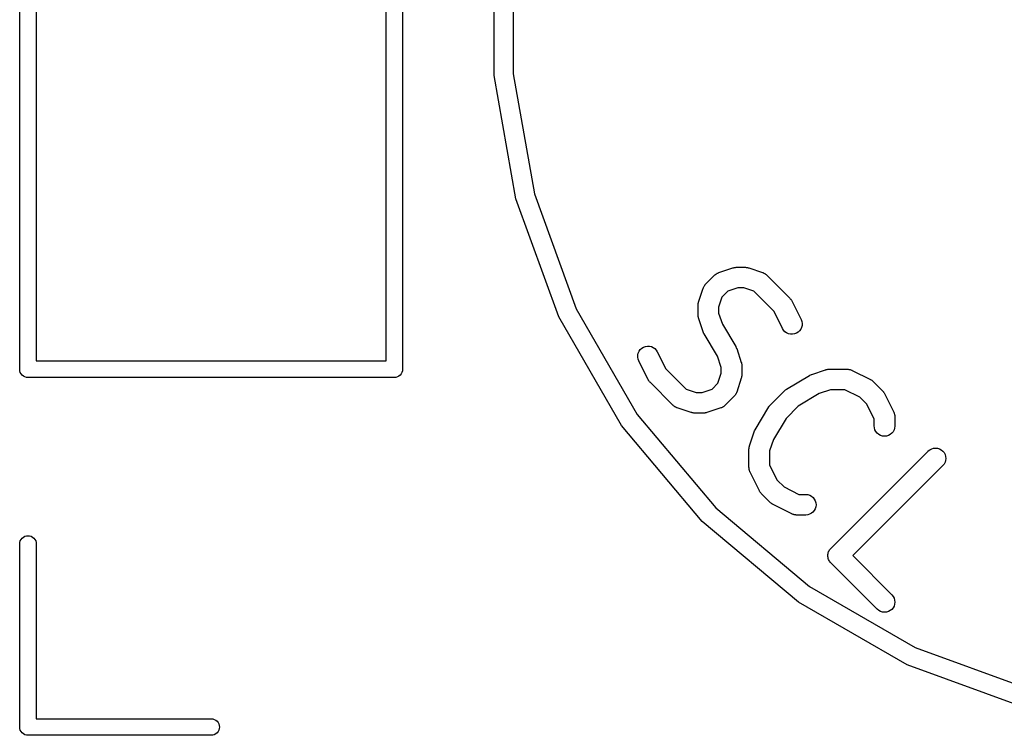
# Model space of a CAD drawing. Extents: x 1.1 to 3.55, y -2.65 to -1.25.
# Tile 11 of 17: x 3 to 3.28, y -2.62 to -2.42. Entities that reach past the tile are written whole.
import ezdxf

# ---------------------------------------------------------------- set-up
doc = ezdxf.new("R2010")
doc.units = 0
doc.header["$MEASUREMENT"] = 0
doc.layers.add('BLACK', color=7, linetype='CONTINUOUS')

msp = doc.modelspace()

# ---------------------------------------------------------------- linework, layer by layer
at = {"layer": 'BLACK', "linetype": 'CONTINUOUS'}
for p, q in [((3.00328, -2.51488), (3.00328, -2.21275)), ((3.008, -2.215), (3.008, -2.51264)), ((3.11272, -2.32436), (3.11272, -2.51488)), ((3.108, -2.51264), (3.108, -2.33136)), ((3.13888, -2.43095), (3.13888, -2.39505)), ((3.14437, -2.39553), (3.14437, -2.43047)), ((3.14511, -2.46629), (3.13888, -2.43095)), ((3.14437, -2.43047), (3.15043, -2.46487)), ((3.15043, -2.46487), (3.16238, -2.49769)), ((3.15739, -2.50002), (3.14511, -2.46629)), ((3.19939, -2.49069), (3.20204, -2.48804)), ((3.20204, -2.48804), (3.20207, -2.48801)), ((3.20207, -2.48801), (3.20214, -2.48795)), ((3.20214, -2.48795), (3.2022, -2.48789)), ((3.2022, -2.48789), (3.20236, -2.48777)), ((3.20236, -2.48777), (3.20252, -2.48765)), ((3.20252, -2.48765), (3.2026, -2.48761)), ((3.2026, -2.48761), (3.20267, -2.48756)), ((3.20267, -2.48756), (3.20285, -2.48748)), ((3.20285, -2.48748), (3.20303, -2.48738)), ((3.20303, -2.48738), (3.20312, -2.48736)), ((3.20312, -2.48736), (3.20319, -2.48732)), ((3.20319, -2.48732), (3.20717, -2.486)), ((3.20717, -2.486), (3.20721, -2.48598)), ((3.20721, -2.48598), (3.20737, -2.48595)), ((3.20737, -2.48595), (3.20753, -2.4859)), ((3.20753, -2.4859), (3.20765, -2.48589)), ((3.20765, -2.48589), (3.20777, -2.48586)), ((3.20777, -2.48586), (3.20794, -2.48586)), ((3.20794, -2.48586), (3.20811, -2.48585)), ((3.20811, -2.48585), (3.21076, -2.48585)), ((3.21076, -2.48585), (3.2108, -2.48585)), ((3.2108, -2.48585), (3.21096, -2.48586)), ((3.21096, -2.48586), (3.21113, -2.48587)), ((3.21113, -2.48587), (3.21125, -2.4859)), ((3.21125, -2.4859), (3.21137, -2.48591)), ((3.21137, -2.48591), (3.21153, -2.48596)), ((3.21153, -2.48596), (3.21169, -2.486)), ((3.21169, -2.486), (3.21567, -2.48732)), ((3.21567, -2.48732), (3.21571, -2.48734)), ((3.21571, -2.48734), (3.21579, -2.48737)), ((3.21579, -2.48737), (3.21587, -2.4874)), ((3.21587, -2.4874), (3.21605, -2.48749)), ((3.21605, -2.48749), (3.21623, -2.48758)), ((3.21623, -2.48758), (3.2163, -2.48763)), ((3.2163, -2.48763), (3.21638, -2.48767)), ((3.21638, -2.48767), (3.21653, -2.4878)), ((3.21653, -2.4878), (3.2167, -2.48792)), ((3.2167, -2.48792), (3.21675, -2.48798)), ((3.21675, -2.48798), (3.21682, -2.48804)), ((3.21682, -2.48804), (3.22345, -2.49466)), ((3.19885, -2.49146), (3.19893, -2.49128)), ((3.19893, -2.49128), (3.19898, -2.49121)), ((3.19898, -2.49121), (3.19902, -2.49113)), ((3.19902, -2.49113), (3.19915, -2.49098)), ((3.19915, -2.49098), (3.19927, -2.49081)), ((3.19927, -2.49081), (3.19933, -2.49075)), ((3.19933, -2.49075), (3.19939, -2.49069)), ((3.19735, -2.49582), (3.19868, -2.49184)), ((3.19868, -2.49184), (3.19869, -2.4918)), ((3.19869, -2.4918), (3.19873, -2.49172)), ((3.19873, -2.49172), (3.19875, -2.49164)), ((3.19875, -2.49164), (3.19885, -2.49146)), ((3.20572, -2.4927), (3.20406, -2.49437)), ((3.20858, -2.49175), (3.20572, -2.4927)), ((3.21028, -2.49175), (3.20858, -2.49175)), ((3.21314, -2.4927), (3.21028, -2.49175)), ((3.21894, -2.4985), (3.21314, -2.4927)), ((3.1972, -2.49671), (3.19722, -2.49655)), ((3.1972, -2.49675), (3.1972, -2.49671)), ((3.1972, -2.4994), (3.1972, -2.49675)), ((3.19722, -2.49638), (3.19725, -2.49626)), ((3.19722, -2.49655), (3.19722, -2.49638)), ((3.19725, -2.49626), (3.19726, -2.49614)), ((3.19726, -2.49614), (3.19731, -2.49598)), ((3.19731, -2.49598), (3.19735, -2.49582)), ((3.20406, -2.49437), (3.2031, -2.49723)), ((3.22345, -2.49466), (3.22348, -2.49469)), ((3.22348, -2.49469), (3.22358, -2.49482)), ((3.22358, -2.49482), (3.2237, -2.49494)), ((3.2237, -2.49494), (3.22376, -2.49505)), ((3.22376, -2.49505), (3.22384, -2.49514)), ((3.22384, -2.49514), (3.22391, -2.49529)), ((3.22391, -2.49529), (3.224, -2.49543)), ((3.224, -2.49543), (3.22665, -2.50073)), ((3.16238, -2.49769), (3.17985, -2.52794)), ((3.19721, -2.49957), (3.1972, -2.4994)), ((3.19722, -2.49973), (3.19721, -2.49957)), ((3.19724, -2.49985), (3.19722, -2.49973)), ((3.19725, -2.49998), (3.19724, -2.49985)), ((3.2031, -2.49723), (3.2031, -2.49892)), ((3.2031, -2.49892), (3.20418, -2.50214)), ((3.22137, -2.50338), (3.21894, -2.4985)), ((3.17533, -2.5311), (3.15739, -2.50002)), ((3.1973, -2.50014), (3.19725, -2.49998)), ((3.19734, -2.5003), (3.1973, -2.50014)), ((3.19735, -2.50034), (3.19734, -2.5003)), ((3.19868, -2.50431), (3.19735, -2.50034)), ((3.20418, -2.50214), (3.20799, -2.50849)), ((3.22665, -2.50073), (3.22667, -2.50077)), ((3.22667, -2.50077), (3.22687, -2.50131)), ((3.22694, -2.50246), (3.2268, -2.50302)), ((3.22687, -2.50131), (3.22696, -2.50188)), ((3.22696, -2.50188), (3.22694, -2.50246)), ((3.19868, -2.50433), (3.19868, -2.50431)), ((3.19868, -2.50434), (3.19868, -2.50433)), ((3.1988, -2.50459), (3.19868, -2.50434)), ((3.19891, -2.50484), (3.1988, -2.50459)), ((3.19892, -2.50485), (3.19891, -2.50484)), ((3.19892, -2.50486), (3.19892, -2.50485)), ((3.19894, -2.5049), (3.19892, -2.50486)), ((3.20276, -2.51125), (3.19894, -2.5049)), ((3.22168, -2.50386), (3.22137, -2.50338)), ((3.22207, -2.50428), (3.22168, -2.50386)), ((3.22254, -2.50462), (3.22207, -2.50428)), ((3.22307, -2.50485), (3.22254, -2.50462)), ((3.22363, -2.50498), (3.22307, -2.50485)), ((3.22421, -2.505), (3.22363, -2.50498)), ((3.22478, -2.50491), (3.22421, -2.505)), ((3.22532, -2.50471), (3.22478, -2.50491)), ((3.22581, -2.5044), (3.22532, -2.50471)), ((3.22623, -2.50401), (3.22581, -2.5044)), ((3.22656, -2.50354), (3.22623, -2.50401)), ((3.2268, -2.50302), (3.22656, -2.50354)), ((3.17997, -2.51151), (3.17999, -2.51093)), ((3.17999, -2.51093), (3.18013, -2.51037)), ((3.18013, -2.51037), (3.18037, -2.50985)), ((3.18037, -2.50985), (3.1807, -2.50938)), ((3.1807, -2.50938), (3.18113, -2.50899)), ((3.18113, -2.50899), (3.18162, -2.50868)), ((3.18162, -2.50868), (3.18216, -2.50848)), ((3.18216, -2.50848), (3.18272, -2.50839)), ((3.18272, -2.50839), (3.1833, -2.50841)), ((3.1833, -2.50841), (3.18386, -2.50854)), ((3.18386, -2.50854), (3.18439, -2.50877)), ((3.18439, -2.50877), (3.18486, -2.50911)), ((3.18486, -2.50911), (3.18525, -2.50953)), ((3.18525, -2.50953), (3.18556, -2.51001)), ((3.18556, -2.51001), (3.188, -2.51489)), ((3.20799, -2.50849), (3.20801, -2.50853)), ((3.20801, -2.50853), (3.20801, -2.50854)), ((3.20801, -2.50854), (3.20802, -2.50855)), ((3.20802, -2.50855), (3.20813, -2.5088)), ((3.20813, -2.5088), (3.20825, -2.50905)), ((3.20825, -2.50905), (3.20825, -2.50906)), ((3.20825, -2.50906), (3.20826, -2.50908)), ((3.20826, -2.50908), (3.20958, -2.51305)), ((3.008, -2.51264), (3.108, -2.51264)), ((3.18006, -2.51208), (3.17997, -2.51151)), ((3.18026, -2.51262), (3.18006, -2.51208)), ((3.18028, -2.51266), (3.18026, -2.51262)), ((3.18293, -2.51796), (3.18028, -2.51266)), ((3.20383, -2.51447), (3.20276, -2.51125)), ((3.20958, -2.51305), (3.20959, -2.51309)), ((3.20959, -2.51309), (3.20963, -2.51325)), ((3.20963, -2.51325), (3.20968, -2.51341)), ((3.20968, -2.51341), (3.20969, -2.51354)), ((3.20969, -2.51354), (3.20971, -2.51366)), ((3.20971, -2.51366), (3.20972, -2.51382)), ((3.20972, -2.51382), (3.20973, -2.51399)), ((3.00326, -2.515), (3.00328, -2.51488)), ((3.00331, -2.51546), (3.00326, -2.515)), ((3.00344, -2.51591), (3.00331, -2.51546)), ((3.00366, -2.51632), (3.00344, -2.51591)), ((3.00396, -2.51668), (3.00366, -2.51632)), ((3.00432, -2.51697), (3.00396, -2.51668)), ((3.11204, -2.51668), (3.11168, -2.51697)), ((3.11234, -2.51632), (3.11204, -2.51668)), ((3.11256, -2.51591), (3.11234, -2.51632)), ((3.11269, -2.51546), (3.11256, -2.51591)), ((3.11274, -2.515), (3.11269, -2.51546)), ((3.11272, -2.51488), (3.11274, -2.515)), ((3.188, -2.51489), (3.19379, -2.52068)), ((3.20287, -2.51902), (3.20383, -2.51616)), ((3.20383, -2.51616), (3.20383, -2.51447)), ((3.20973, -2.51668), (3.20971, -2.51684)), ((3.20973, -2.51399), (3.20973, -2.51664)), ((3.20973, -2.51664), (3.20973, -2.51668)), ((3.22249, -2.52073), (3.22912, -2.51676)), ((3.22912, -2.51676), (3.22916, -2.51674)), ((3.22916, -2.51674), (3.22917, -2.51673)), ((3.22917, -2.51673), (3.22918, -2.51672)), ((3.22918, -2.51672), (3.22943, -2.51661)), ((3.22943, -2.51661), (3.22968, -2.5165)), ((3.22968, -2.5165), (3.2297, -2.51649)), ((3.2297, -2.51649), (3.22971, -2.51649)), ((3.22971, -2.51649), (3.23368, -2.51516)), ((3.23368, -2.51516), (3.23372, -2.51515)), ((3.23372, -2.51515), (3.23389, -2.51511)), ((3.23389, -2.51511), (3.23404, -2.51507)), ((3.23404, -2.51507), (3.23417, -2.51505)), ((3.23417, -2.51505), (3.23429, -2.51503)), ((3.23429, -2.51503), (3.23445, -2.51503)), ((3.23445, -2.51503), (3.23462, -2.51501)), ((3.23462, -2.51501), (3.23992, -2.51501)), ((3.23992, -2.51501), (3.23996, -2.51501)), ((3.23996, -2.51501), (3.24005, -2.51502)), ((3.24005, -2.51502), (3.24014, -2.51502)), ((3.24014, -2.51502), (3.24033, -2.51505)), ((3.24033, -2.51505), (3.24053, -2.51507)), ((3.24053, -2.51507), (3.24062, -2.5151)), ((3.24062, -2.5151), (3.2407, -2.51512)), ((3.2407, -2.51512), (3.24089, -2.51519)), ((3.24089, -2.51519), (3.24108, -2.51525)), ((3.24108, -2.51525), (3.24116, -2.51529)), ((3.24116, -2.51529), (3.24124, -2.51532)), ((3.24124, -2.51532), (3.24654, -2.51797)), ((3.00473, -2.51719), (3.00432, -2.51697)), ((3.00517, -2.51733), (3.00473, -2.51719)), ((3.0055, -2.51736), (3.00517, -2.51733)), ((3.00564, -2.51737), (3.0055, -2.51736)), ((3.00575, -2.51736), (3.00564, -2.51737)), ((3.11025, -2.51736), (3.00575, -2.51736)), ((3.11036, -2.51737), (3.11025, -2.51736)), ((3.11048, -2.51736), (3.11036, -2.51737)), ((3.11083, -2.51733), (3.11048, -2.51736)), ((3.11048, -2.51736), (3.11048, -2.51736)), ((3.11127, -2.51719), (3.11083, -2.51733)), ((3.11168, -2.51697), (3.11127, -2.51719)), ((3.18302, -2.5181), (3.18293, -2.51796)), ((3.18309, -2.51825), (3.18302, -2.5181)), ((3.18317, -2.51834), (3.18309, -2.51825)), ((3.18323, -2.51845), (3.18317, -2.51834)), ((3.18335, -2.51857), (3.18323, -2.51845)), ((3.18345, -2.5187), (3.18335, -2.51857)), ((3.18348, -2.51873), (3.18345, -2.5187)), ((3.19011, -2.52535), (3.18348, -2.51873)), ((3.20121, -2.52068), (3.20287, -2.51902)), ((3.20958, -2.51757), (3.20826, -2.52155)), ((3.20962, -2.51741), (3.20958, -2.51757)), ((3.20967, -2.51725), (3.20962, -2.51741)), ((3.20968, -2.51713), (3.20967, -2.51725)), ((3.20971, -2.51701), (3.20968, -2.51713)), ((3.20971, -2.51684), (3.20971, -2.51701)), ((3.24654, -2.51797), (3.24658, -2.51799)), ((3.24658, -2.51799), (3.24672, -2.51808)), ((3.24672, -2.51808), (3.24687, -2.51816)), ((3.24687, -2.51816), (3.24696, -2.51824)), ((3.24696, -2.51824), (3.24706, -2.51831)), ((3.24706, -2.51831), (3.24718, -2.51842)), ((3.24718, -2.51842), (3.24731, -2.51853)), ((3.24731, -2.51853), (3.24996, -2.52118)), ((3.19379, -2.52068), (3.19665, -2.52164)), ((3.19665, -2.52164), (3.19835, -2.52164)), ((3.19835, -2.52164), (3.20121, -2.52068)), ((3.20791, -2.52226), (3.20778, -2.52241)), ((3.20795, -2.52218), (3.20791, -2.52226)), ((3.208, -2.52211), (3.20795, -2.52218)), ((3.20808, -2.52193), (3.208, -2.52211)), ((3.20818, -2.52175), (3.20808, -2.52193)), ((3.20821, -2.52167), (3.20818, -2.52175)), ((3.20824, -2.52159), (3.20821, -2.52167)), ((3.20826, -2.52155), (3.20824, -2.52159)), ((3.21795, -2.52515), (3.22193, -2.52118)), ((3.22193, -2.52118), (3.22195, -2.52115)), ((3.22195, -2.52115), (3.222, -2.52112)), ((3.222, -2.52112), (3.22203, -2.52108)), ((3.22203, -2.52108), (3.22222, -2.52094)), ((3.22222, -2.52094), (3.2224, -2.52079)), ((3.2224, -2.52079), (3.22245, -2.52077)), ((3.22245, -2.52077), (3.22249, -2.52073)), ((3.23188, -2.52199), (3.22584, -2.52561)), ((3.2351, -2.52092), (3.23188, -2.52199)), ((3.23922, -2.52092), (3.2351, -2.52092)), ((3.24347, -2.52304), (3.23922, -2.52092)), ((3.24996, -2.52118), (3.24999, -2.52121)), ((3.24999, -2.52121), (3.2501, -2.52134)), ((3.2501, -2.52134), (3.25021, -2.52146)), ((3.25021, -2.52146), (3.25027, -2.52156)), ((3.25027, -2.52156), (3.25035, -2.52166)), ((3.25035, -2.52166), (3.25043, -2.5218)), ((3.25043, -2.5218), (3.25052, -2.52195)), ((3.25052, -2.52195), (3.25317, -2.52725)), ((3.20754, -2.5227), (3.20489, -2.52535)), ((3.2076, -2.52264), (3.20754, -2.5227)), ((3.20766, -2.52258), (3.2076, -2.52264)), ((3.20778, -2.52241), (3.20766, -2.52258)), ((3.21788, -2.52523), (3.21791, -2.5252)), ((3.21791, -2.5252), (3.21795, -2.52515)), ((3.24545, -2.52501), (3.24347, -2.52304)), ((3.24757, -2.52927), (3.24545, -2.52501)), ((3.17985, -2.52794), (3.2023, -2.5547)), ((3.19018, -2.52541), (3.19011, -2.52535)), ((3.19024, -2.52547), (3.19018, -2.52541)), ((3.1904, -2.52559), (3.19024, -2.52547)), ((3.19055, -2.52572), (3.1904, -2.52559)), ((3.19063, -2.52576), (3.19055, -2.52572)), ((3.1907, -2.52581), (3.19063, -2.52576)), ((3.19088, -2.5259), (3.1907, -2.52581)), ((3.19106, -2.52599), (3.19088, -2.5259)), ((3.19115, -2.52602), (3.19106, -2.52599)), ((3.19122, -2.52605), (3.19115, -2.52602)), ((3.19126, -2.52607), (3.19122, -2.52605)), ((3.19524, -2.52739), (3.19126, -2.52607)), ((3.1954, -2.52743), (3.19524, -2.52739)), ((3.19556, -2.52748), (3.1954, -2.52743)), ((3.19568, -2.52749), (3.19556, -2.52748)), ((3.1958, -2.52752), (3.19568, -2.52749)), ((3.19597, -2.52753), (3.1958, -2.52752)), ((3.19613, -2.52754), (3.19597, -2.52753)), ((3.19617, -2.52754), (3.19613, -2.52754)), ((3.19883, -2.52754), (3.19617, -2.52754)), ((3.19899, -2.52753), (3.19883, -2.52754)), ((3.19916, -2.52753), (3.19899, -2.52753)), ((3.19928, -2.5275), (3.19916, -2.52753)), ((3.1994, -2.52749), (3.19928, -2.5275)), ((3.19956, -2.52744), (3.1994, -2.52749)), ((3.19972, -2.52741), (3.19956, -2.52744)), ((3.19976, -2.52739), (3.19972, -2.52741)), ((3.20374, -2.52607), (3.19976, -2.52739)), ((3.20382, -2.52603), (3.20374, -2.52607)), ((3.2039, -2.52601), (3.20382, -2.52603)), ((3.20408, -2.52591), (3.2039, -2.52601)), ((3.20426, -2.52583), (3.20408, -2.52591)), ((3.20433, -2.52578), (3.20426, -2.52583)), ((3.20441, -2.52574), (3.20433, -2.52578)), ((3.20457, -2.52562), (3.20441, -2.52574)), ((3.20473, -2.5255), (3.20457, -2.52562)), ((3.20479, -2.52544), (3.20473, -2.5255)), ((3.20486, -2.52538), (3.20479, -2.52544)), ((3.20489, -2.52535), (3.20486, -2.52538)), ((3.21353, -2.53235), (3.2175, -2.52572)), ((3.2175, -2.52572), (3.21753, -2.52569)), ((3.21753, -2.52569), (3.21756, -2.52565)), ((3.21756, -2.52565), (3.21758, -2.5256)), ((3.21758, -2.5256), (3.21773, -2.52542)), ((3.21773, -2.52542), (3.21788, -2.52523)), ((3.22584, -2.52561), (3.22238, -2.52907)), ((3.25317, -2.52725), (3.25319, -2.52728)), ((3.25319, -2.52728), (3.25322, -2.52737)), ((3.25322, -2.52737), (3.25326, -2.52744)), ((3.25326, -2.52744), (3.25331, -2.52764)), ((3.25331, -2.52764), (3.25338, -2.52783)), ((3.25338, -2.52783), (3.2534, -2.52791)), ((3.2534, -2.52791), (3.25342, -2.52799)), ((3.25342, -2.52799), (3.25344, -2.5282)), ((3.22238, -2.52907), (3.21876, -2.53511)), ((3.24757, -2.53122), (3.24757, -2.52927)), ((3.25344, -2.5282), (3.25347, -2.52839)), ((3.25347, -2.52839), (3.25347, -2.52848)), ((3.25347, -2.52848), (3.25348, -2.52857)), ((3.25348, -2.52857), (3.25348, -2.53122)), ((3.1984, -2.5586), (3.17533, -2.5311)), ((3.21193, -2.53691), (3.21326, -2.53294)), ((3.21326, -2.53294), (3.21327, -2.5329)), ((3.21327, -2.5329), (3.21328, -2.53289)), ((3.21328, -2.53287), (3.2134, -2.53262)), ((3.21328, -2.53289), (3.21328, -2.53287)), ((3.2134, -2.53262), (3.21351, -2.53238)), ((3.21351, -2.53238), (3.21352, -2.53236)), ((3.21352, -2.53236), (3.21353, -2.53235)), ((3.24763, -2.53179), (3.24757, -2.53122)), ((3.2478, -2.53234), (3.24763, -2.53179)), ((3.24807, -2.53285), (3.2478, -2.53234)), ((3.24843, -2.5333), (3.24807, -2.53285)), ((3.24888, -2.53367), (3.24843, -2.5333)), ((3.25259, -2.53333), (3.25214, -2.53369)), ((3.25296, -2.53289), (3.25259, -2.53333)), ((3.25324, -2.53238), (3.25296, -2.53289)), ((3.25341, -2.53183), (3.25324, -2.53238)), ((3.25348, -2.53126), (3.25341, -2.53183)), ((3.25348, -2.53122), (3.25348, -2.53126)), ((3.21876, -2.53511), (3.21769, -2.53833)), ((3.24938, -2.53394), (3.24888, -2.53367)), ((3.24993, -2.53411), (3.24938, -2.53394)), ((3.25051, -2.53417), (3.24993, -2.53411)), ((3.25108, -2.53412), (3.25051, -2.53417)), ((3.25163, -2.53396), (3.25108, -2.53412)), ((3.25214, -2.53369), (3.25163, -2.53396)), ((3.21178, -2.53781), (3.2118, -2.53764)), ((3.21178, -2.53785), (3.21178, -2.53781)), ((3.21178, -2.54315), (3.21178, -2.53785)), ((3.2118, -2.53748), (3.21183, -2.53736)), ((3.2118, -2.53764), (3.2118, -2.53748)), ((3.21183, -2.53736), (3.21185, -2.53723)), ((3.21185, -2.53723), (3.2119, -2.53708)), ((3.2119, -2.53708), (3.21193, -2.53691)), ((3.21769, -2.53833), (3.21769, -2.54245)), ((3.23518, -2.56625), (3.26302, -2.53841)), ((3.26302, -2.53841), (3.26305, -2.53838)), ((3.26305, -2.53838), (3.2635, -2.53802)), ((3.2635, -2.53802), (3.26401, -2.53776)), ((3.26401, -2.53776), (3.26457, -2.5376)), ((3.26457, -2.5376), (3.26514, -2.53755)), ((3.26514, -2.53755), (3.26571, -2.53761)), ((3.26571, -2.53761), (3.26626, -2.53778)), ((3.26626, -2.53778), (3.26677, -2.53806)), ((3.26677, -2.53806), (3.26721, -2.53843)), ((3.26721, -2.53843), (3.26757, -2.53887)), ((3.26757, -2.53887), (3.26784, -2.53938)), ((3.26783, -2.54163), (3.26756, -2.54214)), ((3.268, -2.54108), (3.26783, -2.54163)), ((3.26784, -2.53938), (3.26801, -2.53994)), ((3.26806, -2.54051), (3.268, -2.54108)), ((3.26801, -2.53994), (3.26806, -2.54051)), ((3.21179, -2.54324), (3.21178, -2.54315)), ((3.21179, -2.54332), (3.21179, -2.54324)), ((3.21182, -2.54352), (3.21179, -2.54332)), ((3.21184, -2.54372), (3.21182, -2.54352)), ((3.21186, -2.54381), (3.21184, -2.54372)), ((3.21188, -2.54389), (3.21186, -2.54381)), ((3.21195, -2.54408), (3.21188, -2.54389)), ((3.212, -2.54428), (3.21195, -2.54408)), ((3.21204, -2.54435), (3.212, -2.54428)), ((3.21207, -2.54443), (3.21204, -2.54435)), ((3.21209, -2.54447), (3.21207, -2.54443)), ((3.21474, -2.54977), (3.21209, -2.54447)), ((3.21769, -2.54245), (3.21981, -2.5467)), ((3.2672, -2.54259), (3.24145, -2.56834)), ((3.26756, -2.54214), (3.2672, -2.54259)), ((3.21981, -2.5467), (3.22179, -2.54868)), ((3.21483, -2.54991), (3.21474, -2.54977)), ((3.21491, -2.55006), (3.21483, -2.54991)), ((3.21499, -2.55016), (3.21491, -2.55006)), ((3.21505, -2.55026), (3.21499, -2.55016)), ((3.21516, -2.55038), (3.21505, -2.55026)), ((3.21527, -2.55051), (3.21516, -2.55038)), ((3.2153, -2.55054), (3.21527, -2.55051)), ((3.21795, -2.55319), (3.2153, -2.55054)), ((3.22179, -2.54868), (3.22604, -2.5508)), ((3.21808, -2.5533), (3.21795, -2.55319)), ((3.2182, -2.55341), (3.21808, -2.5533)), ((3.22604, -2.5508), (3.22799, -2.5508)), ((3.22799, -2.5508), (3.22803, -2.5508)), ((3.22803, -2.5508), (3.2286, -2.55087)), ((3.2286, -2.55087), (3.22915, -2.55104)), ((3.22915, -2.55104), (3.22966, -2.55132)), ((3.22966, -2.55132), (3.2301, -2.55169)), ((3.2301, -2.55169), (3.23046, -2.55214)), ((3.23046, -2.55214), (3.23073, -2.55265)), ((3.23073, -2.55265), (3.23089, -2.5532)), ((3.23089, -2.5532), (3.23094, -2.55378)), ((3.2023, -2.5547), (3.22906, -2.57715)), ((3.2183, -2.55348), (3.2182, -2.55341)), ((3.21839, -2.55356), (3.2183, -2.55348)), ((3.21854, -2.55364), (3.21839, -2.55356)), ((3.21868, -2.55373), (3.21854, -2.55364)), ((3.21872, -2.55375), (3.21868, -2.55373)), ((3.22402, -2.5564), (3.21872, -2.55375)), ((3.23007, -2.55585), (3.22962, -2.55622)), ((3.23044, -2.55541), (3.23007, -2.55585)), ((3.23071, -2.5549), (3.23044, -2.55541)), ((3.23088, -2.55435), (3.23071, -2.5549)), ((3.23094, -2.55378), (3.23088, -2.55435)), ((3.2259, -2.58167), (3.1984, -2.5586)), ((3.2241, -2.55643), (3.22402, -2.5564)), ((3.22418, -2.55647), (3.2241, -2.55643)), ((3.22437, -2.55653), (3.22418, -2.55647)), ((3.22456, -2.5566), (3.22437, -2.55653)), ((3.22464, -2.55662), (3.22456, -2.5566)), ((3.22472, -2.55664), (3.22464, -2.55662)), ((3.22493, -2.55667), (3.22472, -2.55664)), ((3.22512, -2.5567), (3.22493, -2.55667)), ((3.22521, -2.5567), (3.22512, -2.5567)), ((3.2253, -2.55671), (3.22521, -2.5567)), ((3.22534, -2.55671), (3.2253, -2.55671)), ((3.22799, -2.55671), (3.22534, -2.55671)), ((3.22856, -2.55665), (3.22799, -2.55671)), ((3.22912, -2.55649), (3.22856, -2.55665)), ((3.22962, -2.55622), (3.22912, -2.55649)), ((3.00328, -2.56488), (3.00331, -2.56454)), ((3.00331, -2.56454), (3.00344, -2.56409)), ((3.00344, -2.56409), (3.00366, -2.56368)), ((3.00366, -2.56368), (3.00396, -2.56332)), ((3.00396, -2.56332), (3.00432, -2.56303)), ((3.00432, -2.56303), (3.00473, -2.56281)), ((3.00473, -2.56281), (3.00517, -2.56267)), ((3.00517, -2.56267), (3.00564, -2.56263)), ((3.00564, -2.56263), (3.0061, -2.56267)), ((3.0061, -2.56267), (3.00655, -2.56281)), ((3.00655, -2.56281), (3.00696, -2.56303)), ((3.00696, -2.56303), (3.00732, -2.56332)), ((3.00732, -2.56332), (3.00761, -2.56368)), ((3.00761, -2.56368), (3.00783, -2.56409)), ((3.00783, -2.56409), (3.00797, -2.56454)), ((3.00797, -2.56454), (3.008, -2.56488)), ((3.00328, -2.61725), (3.00328, -2.56488)), ((3.008, -2.56488), (3.008, -2.615)), ((3.23446, -2.56747), (3.23454, -2.5672)), ((3.23454, -2.5672), (3.23455, -2.56719)), ((3.23455, -2.56718), (3.23469, -2.56694)), ((3.23455, -2.56719), (3.23455, -2.56718)), ((3.23469, -2.56694), (3.23482, -2.5667)), ((3.23482, -2.56669), (3.23483, -2.56668)), ((3.23482, -2.5667), (3.23482, -2.56669)), ((3.23483, -2.56668), (3.23501, -2.56646)), ((3.23501, -2.56646), (3.23518, -2.56625)), ((3.23432, -2.56831), (3.23435, -2.56803)), ((3.23432, -2.56832), (3.23432, -2.56831)), ((3.23432, -2.56833), (3.23432, -2.56832)), ((3.23434, -2.5686), (3.23432, -2.56833)), ((3.23437, -2.56888), (3.23434, -2.5686)), ((3.23435, -2.56803), (3.23438, -2.56775)), ((3.23437, -2.56889), (3.23437, -2.56888)), ((3.23437, -2.5689), (3.23437, -2.56889)), ((3.23445, -2.56917), (3.23437, -2.5689)), ((3.23438, -2.56773), (3.23446, -2.56747)), ((3.23438, -2.56774), (3.23438, -2.56773)), ((3.23438, -2.56775), (3.23438, -2.56774)), ((3.23453, -2.56943), (3.23445, -2.56917)), ((3.23453, -2.56944), (3.23453, -2.56943)), ((3.23454, -2.56945), (3.23453, -2.56944)), ((3.23467, -2.5697), (3.23454, -2.56945)), ((3.23479, -2.56995), (3.23467, -2.5697)), ((3.2348, -2.56995), (3.23479, -2.56995)), ((3.2348, -2.56996), (3.2348, -2.56995)), ((3.23498, -2.57018), (3.2348, -2.56996)), ((3.23515, -2.5704), (3.23498, -2.57018)), ((3.24145, -2.56834), (3.25261, -2.57951)), ((3.23517, -2.57041), (3.23515, -2.5704)), ((3.23518, -2.57043), (3.23517, -2.57041)), ((3.23517, -2.57041), (3.23517, -2.57041)), ((3.23517, -2.57041), (3.23517, -2.57041)), ((3.24844, -2.58368), (3.23518, -2.57043)), ((3.22906, -2.57715), (3.25931, -2.59462)), ((3.25261, -2.57951), (3.25264, -2.57954)), ((3.25264, -2.57954), (3.253, -2.57999)), ((3.253, -2.57999), (3.25327, -2.5805)), ((3.25327, -2.5805), (3.25343, -2.58105)), ((3.25343, -2.58105), (3.25348, -2.58163)), ((3.25698, -2.59961), (3.2259, -2.58167)), ((3.24888, -2.58405), (3.24844, -2.58368)), ((3.24939, -2.58432), (3.24888, -2.58405)), ((3.24994, -2.58449), (3.24939, -2.58432)), ((3.25164, -2.58433), (3.25109, -2.58449)), ((3.25215, -2.58406), (3.25164, -2.58433)), ((3.2526, -2.5837), (3.25215, -2.58406)), ((3.25297, -2.58325), (3.2526, -2.5837)), ((3.25324, -2.58275), (3.25297, -2.58325)), ((3.25342, -2.5822), (3.25324, -2.58275)), ((3.25348, -2.58163), (3.25342, -2.5822)), ((3.25052, -2.58455), (3.24994, -2.58449)), ((3.25109, -2.58449), (3.25052, -2.58455)), ((3.25931, -2.59462), (3.29213, -2.60657)), ((3.29071, -2.61189), (3.25698, -2.59961)), ((3.008, -2.615), (3.05812, -2.615)), ((3.05812, -2.615), (3.05846, -2.61503)), ((3.05846, -2.61503), (3.05891, -2.61517)), ((3.05891, -2.61517), (3.05932, -2.61539)), ((3.00326, -2.61736), (3.00328, -2.61725)), ((3.00331, -2.61783), (3.00326, -2.61736)), ((3.00344, -2.61827), (3.00331, -2.61783)), ((3.05932, -2.61539), (3.05968, -2.61568)), ((3.05968, -2.61568), (3.05997, -2.61604)), ((3.05997, -2.61604), (3.06019, -2.61645)), ((3.06019, -2.61645), (3.06033, -2.6169)), ((3.06033, -2.61783), (3.06019, -2.61827)), ((3.06033, -2.6169), (3.06037, -2.61736)), ((3.06037, -2.61736), (3.06033, -2.61783)), ((3.00366, -2.61868), (3.00344, -2.61827)), ((3.00396, -2.61904), (3.00366, -2.61868)), ((3.00432, -2.61934), (3.00396, -2.61904)), ((3.00473, -2.61956), (3.00432, -2.61934)), ((3.00517, -2.61969), (3.00473, -2.61956)), ((3.00564, -2.61974), (3.00517, -2.61969)), ((3.00575, -2.61972), (3.00564, -2.61974)), ((3.05812, -2.61972), (3.00575, -2.61972)), ((3.05846, -2.61969), (3.05812, -2.61972)), ((3.05891, -2.61956), (3.05846, -2.61969)), ((3.05932, -2.61934), (3.05891, -2.61956)), ((3.05968, -2.61904), (3.05932, -2.61934)), ((3.05997, -2.61868), (3.05968, -2.61904)), ((3.06019, -2.61827), (3.05997, -2.61868))]:
    msp.add_line(p, q, dxfattribs=at)

doc.saveas('drawing.dxf')
